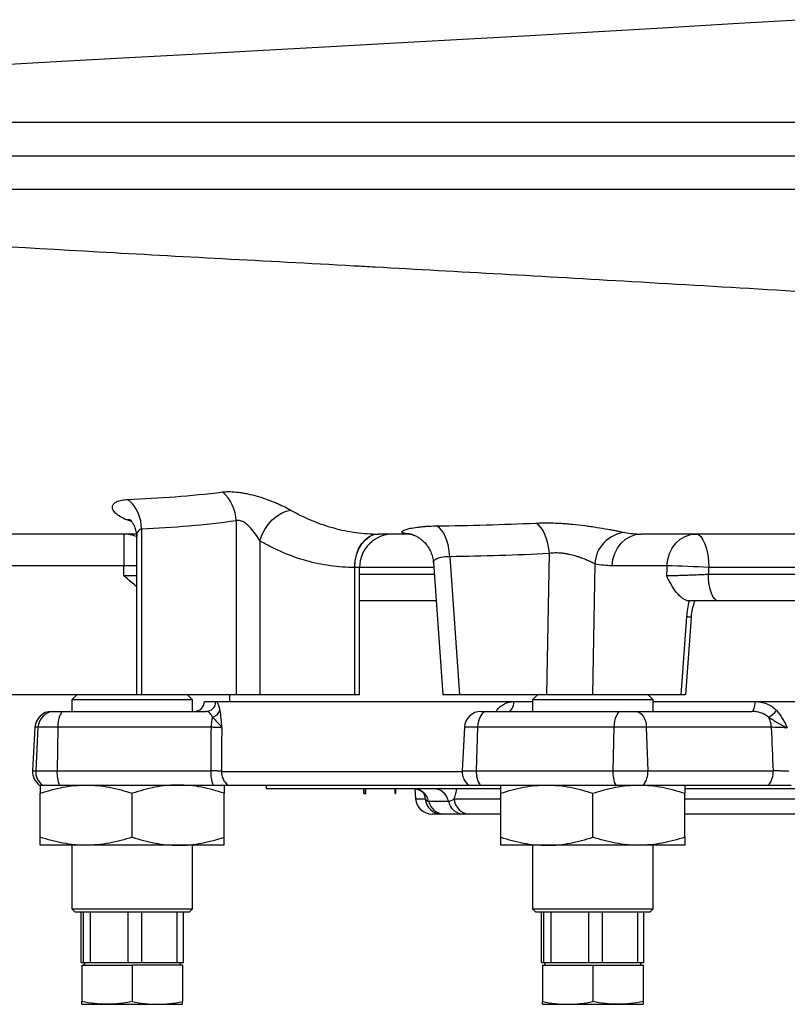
# Model space of a CAD drawing. Header units: millimetres. Extents: x 10 to 1900, y 11 to 2071.
# Tile 2 of 19: x 166 to 395, y 145 to 439. Entities that reach past the tile are written whole.
import ezdxf

# ---------------------------------------------------------------- set-up
doc = ezdxf.new("R2010")
doc.units = ezdxf.units.MM

msp = doc.modelspace()

# ---------------------------------------------------------------- linework, layer by layer
at = {"color": 1, "linetype": 'Continuous', "lineweight": 25}
for p, q in [((199.42, 289.12), (197.45, 289.87)), ((267.5, 275.38), (266.06, 275.38)), ((289.65, 275.38), (267.5, 275.38)), ((447.64, 275.38), (371.72, 275.38)), ((267.5, 273.38), (289.79, 273.38)), ((371.62, 273.38), (447.74, 273.38)), ((221.17, 235.33), (224.6, 235.33)), ((308.56, 232.38), (308.38, 232.64)), ((313.62, 235.33), (319.13, 235.33)), ((355.13, 235.33), (385.62, 235.33)), ((171.5, 227.64), (170.59, 227.64)), ((302.73, 227.64), (298.8, 227.64)), ((169.91, 214.64), (170.82, 214.64)), ((226.25, 214.47), (298.11, 214.47)), ((298.12, 214.64), (302.35, 214.64)), ((284.23, 206.27), (287.12, 206.27)), ((295.72, 206.27), (309.63, 206.27)), ((364.63, 206.27), (409.5, 206.27))]:
    msp.add_line(p, q, dxfattribs=at)
at = {"color": 7, "linetype": 'Continuous', "lineweight": 25}
for p, q in [((230.68, 289.31), (230.68, 237.38)), ((197.09, 285.38), (197.09, 275.9)), ((202.4, 286.82), (202.4, 237.38)), ((282.67, 285.38), (273.18, 285.38)), ((200.93, 284.43), (200.93, 237.38)), ((237.75, 283.32), (237.75, 237.38)), ((323.37, 237.38), (324.18, 279.55)), ((289.54, 276.87), (292.37, 237.38)), ((294.41, 278.59), (297.36, 237.38)), ((197.09, 275.9), (125.27, 275.9)), ((266.03, 275.38), (266.03, 237.38)), ((267.5, 237.38), (267.5, 275.38)), ((337.76, 276.43), (337.01, 237.38)), ((359.26, 275.9), (342.9, 275.9)), ((290.36, 265.38), (267.5, 265.38)), ((448.12, 265.38), (374.68, 265.38)), ((363.52, 237.38), (365.22, 260.64)), ((364.87, 237.37), (366.55, 260.43)), ((200.93, 237.38), (119.62, 237.38)), ((183.13, 237.38), (181.63, 235.88)), ((181.63, 235.88), (181.63, 232.38)), ((200.5, 235.88), (181.63, 235.88)), ((217.63, 235.88), (200.5, 235.88)), ((202.4, 237.38), (200.93, 237.38)), ((230.68, 237.38), (202.4, 237.38)), ((217.63, 235.88), (216.13, 237.38)), ((217.63, 232.38), (217.63, 235.88)), ((221.17, 235.38), (221.17, 235.33)), ((221.17, 235.38), (319.13, 235.38)), ((228.63, 237.38), (228.63, 235.38)), ((237.75, 237.38), (230.68, 237.38)), ((266.03, 237.38), (237.75, 237.38)), ((267.5, 237.38), (266.03, 237.38)), ((297.36, 237.38), (292.37, 237.38)), ((323.37, 237.38), (297.36, 237.38)), ((320.63, 237.38), (319.13, 235.88)), ((319.13, 235.88), (319.13, 232.38)), ((353.13, 235.88), (319.13, 235.88)), ((337.01, 237.38), (323.37, 237.38)), ((363.52, 237.38), (337.01, 237.38)), ((355.13, 235.88), (353.13, 235.88)), ((355.13, 235.88), (353.63, 237.38)), ((355.13, 232.38), (355.13, 235.88)), ((355.13, 235.38), (594.13, 235.38)), ((175.58, 232.38), (176.47, 232.38)), ((176.47, 232.38), (179.13, 232.38)), ((179.13, 232.38), (221.64, 232.38)), ((303.79, 232.38), (305.55, 232.38)), ((305.55, 232.38), (345.55, 232.38)), ((345.55, 232.38), (349.9, 232.38)), ((349.9, 232.38), (384.56, 232.38)), ((170.59, 227.64), (169.91, 214.64)), ((171.5, 227.64), (170.82, 214.64)), ((177.42, 227.64), (171.5, 227.64)), ((177.42, 227.64), (177.19, 214.64)), ((223.16, 227.64), (177.42, 227.64)), ((298.8, 227.64), (298.12, 214.64)), ((302.73, 227.64), (302.35, 214.64)), ((343.4, 227.64), (302.73, 227.64)), ((343.4, 227.64), (343.1, 214.64)), ((353.11, 227.64), (343.4, 227.64)), ((353.11, 227.64), (353.55, 214.64)), ((390.4, 227.64), (353.11, 227.64)), ((170.82, 214.64), (177.19, 214.64)), ((177.19, 214.64), (223.07, 214.64)), ((302.35, 214.64), (343.1, 214.64)), ((343.1, 214.64), (353.55, 214.64)), ((353.55, 214.64), (390.96, 214.64)), ((171.9, 210.38), (172.8, 210.38)), ((172.8, 210.38), (177.87, 210.38)), ((177.87, 210.38), (223.75, 210.38)), ((228.21, 210.38), (300.11, 210.38)), ((239.63, 210.38), (239.63, 209.38)), ((239.63, 209.38), (309.55, 209.38)), ((268.82, 207.88), (268.82, 209.38)), ((268.91, 207.88), (268.91, 209.38)), ((269.37, 207.88), (269.37, 209.38)), ((278.09, 207.88), (278.09, 209.38)), ((278.09, 207.88), (278.09, 209.38)), ((278.2, 209.38), (278.2, 207.88)), ((283.97, 209.3), (284.23, 206.27)), ((300.11, 210.38), (303.47, 210.38)), ((303.47, 210.38), (343.96, 210.38)), ((343.96, 210.38), (352.27, 210.38)), ((352.27, 210.38), (389.68, 210.38)), ((364.55, 209.38), (584.68, 209.38)), ((172.13, 194.84), (172.13, 207.92)), ((199.63, 194.84), (199.63, 207.92)), ((227.13, 194.84), (227.13, 207.92)), ((268.82, 207.88), (268.91, 207.88)), ((268.91, 207.88), (269.37, 207.88)), ((278.09, 207.88), (278.2, 207.88)), ((278.09, 207.88), (278.09, 207.88)), ((309.63, 194.84), (309.63, 207.92)), ((337.13, 194.84), (337.13, 207.92)), ((364.63, 194.84), (364.63, 207.92)), ((288.1, 205.54), (294.02, 205.54)), ((292.03, 201.71), (289.21, 201.71)), ((298.63, 201.71), (292.86, 201.71)), ((309.63, 201.71), (300.4, 201.71)), ((411.21, 201.71), (364.63, 201.71)), ((185.88, 192.38), (172.13, 192.38)), ((181.63, 192.38), (181.63, 173.38)), ((213.38, 192.38), (185.88, 192.38)), ((227.13, 192.38), (213.38, 192.38)), ((217.63, 173.38), (217.63, 192.38)), ((323.38, 192.38), (309.63, 192.38)), ((319.13, 192.38), (319.13, 173.38)), ((350.88, 192.38), (323.38, 192.38)), ((364.63, 192.38), (350.88, 192.38)), ((355.13, 173.38), (355.13, 192.38)), ((181.63, 173.38), (182.63, 172.38)), ((181.63, 173.38), (200.5, 173.38)), ((200.45, 172.38), (182.63, 172.38)), ((184.35, 157.38), (184.35, 172.38)), ((184.95, 172.38), (184.95, 157.38)), ((187.21, 157.38), (187.21, 172.38)), ((198.32, 172.38), (198.32, 157.38)), ((216.63, 172.38), (200.45, 172.38)), ((200.5, 173.38), (217.63, 173.38)), ((202.49, 157.38), (202.49, 172.38)), ((213, 172.38), (213, 157.38)), ((214.91, 157.38), (214.91, 172.38)), ((216.63, 172.38), (217.63, 173.38)), ((319.13, 173.38), (320.13, 172.38)), ((319.13, 173.38), (353.13, 173.38)), ((352.25, 172.38), (320.13, 172.38)), ((321.85, 157.38), (321.85, 172.38)), ((322.45, 172.38), (322.45, 157.38)), ((324.71, 157.38), (324.71, 172.38)), ((335.82, 172.38), (335.82, 157.38)), ((339.99, 157.38), (339.99, 172.38)), ((350.5, 172.38), (350.5, 157.38)), ((354.13, 172.38), (352.25, 172.38)), ((352.41, 157.38), (352.41, 172.38)), ((353.13, 173.38), (355.13, 173.38)), ((354.13, 172.38), (355.13, 173.38)), ((184.35, 157.38), (184.95, 157.38)), ((184.63, 156.58), (184.63, 145.72)), ((184.63, 156.58), (199.63, 156.58)), ((184.95, 157.38), (187.21, 157.38)), ((185.54, 157.38), (185.07, 156.58)), ((187.21, 157.38), (198.32, 157.38)), ((198.32, 157.38), (202.49, 157.38)), ((199.63, 156.58), (199.63, 145.72)), ((214.63, 156.58), (199.63, 156.58)), ((202.49, 157.38), (213, 157.38)), ((213, 157.38), (214.91, 157.38)), ((214.19, 156.58), (213.73, 157.38)), ((214.63, 156.58), (214.63, 145.72)), ((321.85, 157.38), (322.45, 157.38)), ((322.13, 156.58), (322.13, 145.72)), ((322.13, 156.58), (337.13, 156.58)), ((322.45, 157.38), (324.71, 157.38)), ((323.04, 157.38), (322.57, 156.58)), ((324.71, 157.38), (335.82, 157.38)), ((335.82, 157.38), (339.99, 157.38)), ((337.13, 156.58), (337.13, 145.72)), ((337.13, 156.58), (352.13, 156.58)), ((339.99, 157.38), (350.5, 157.38)), ((350.5, 157.38), (352.41, 157.38)), ((351.69, 156.58), (351.23, 157.38)), ((352.13, 156.58), (352.13, 145.72)), ((184.63, 144.88), (192.13, 144.88)), ((192.13, 144.88), (207.13, 144.88)), ((207.13, 144.88), (214.63, 144.88)), ((322.13, 144.88), (329.63, 144.88)), ((329.63, 144.88), (344.63, 144.88)), ((344.63, 144.88), (352.13, 144.88))]:
    msp.add_line(p, q, dxfattribs=at)
at = {"color": 1, "linetype": 'Continuous', "lineweight": 25, "flags": 128}
for points in [[(400.14, 439.04), (378.95, 437.79), (357.94, 436.55), (337.16, 435.34), (316.64, 434.16), (296.42, 433.01), (276.52, 431.9), (257, 430.83), (236.99, 429.75), (217.5, 428.69), (198.61, 427.66), (180.39, 426.64), (162.9, 425.64)], [(197.45, 289.87), (198.79, 289.7), (199.47, 289.45)]]:
    msp.add_lwpolyline(points, dxfattribs=at)
at = {"color": 7, "linetype": 'Continuous', "lineweight": 25, "flags": 128}
for points in [[(237.75, 283.32), (238.37, 285.04), (239.22, 286.69), (240.26, 288.22), (241.45, 289.59), (242.77, 290.74), (244.15, 291.63), (245.56, 292.24), (246.94, 292.54)], [(324.18, 279.55), (324.02, 281.09), (323.74, 282.59), (323.35, 283.99), (322.86, 285.28), (322.28, 286.41), (321.63, 287.37), (320.92, 288.12), (320.16, 288.65)], [(266.03, 275.38), (266.17, 277.33), (266.58, 279.21), (267.23, 280.93), (268.11, 282.45), (269.18, 283.69), (270.41, 284.62), (271.73, 285.19), (273.11, 285.38)], [(266.06, 275.38), (266.2, 277.33), (266.6, 279.21), (267.26, 280.94), (268.15, 282.45), (269.23, 283.69), (270.46, 284.62), (271.79, 285.19), (273.18, 285.38)], [(294.41, 278.59), (294.29, 280.18), (294.04, 281.72), (293.67, 283.16), (293.19, 284.47), (292.61, 285.62), (291.95, 286.57), (291.23, 287.3), (290.46, 287.8)], [(342.9, 275.9), (343.14, 277.78), (343.68, 279.57), (344.51, 281.2), (345.59, 282.63), (346.88, 283.8), (348.34, 284.67), (349.91, 285.2), (351.55, 285.38)], [(359.26, 275.9), (359.5, 277.78), (360.04, 279.57), (360.87, 281.2), (361.95, 282.63), (363.24, 283.8), (364.7, 284.67), (366.27, 285.2), (367.91, 285.38)], [(367.91, 285.38), (368.65, 285.19), (369.37, 284.62), (370.02, 283.69), (370.6, 282.45), (371.08, 280.94), (371.43, 279.21), (371.65, 277.33), (371.72, 275.38)], [(374.68, 265.38), (374.08, 265.53), (373.51, 265.99), (372.98, 266.73), (372.52, 267.72), (372.14, 268.94), (371.86, 270.32), (371.68, 271.82), (371.62, 273.38)], [(311.71, 232.38), (312.08, 232.44), (312.43, 232.6), (312.76, 232.87), (313.05, 233.24), (313.28, 233.69), (313.46, 234.2), (313.58, 234.75), (313.62, 235.33)], [(384.56, 232.38), (384.77, 232.44), (384.96, 232.6), (385.14, 232.87), (385.3, 233.24), (385.43, 233.69), (385.53, 234.2), (385.59, 234.75), (385.62, 235.33)], [(179.13, 232.38), (178.8, 232.29), (178.49, 232.02), (178.21, 231.59), (177.95, 231.01), (177.74, 230.29), (177.57, 229.47), (177.47, 228.58), (177.42, 227.64)], [(305.55, 232.38), (305.02, 232.29), (304.51, 232.02), (304.03, 231.59), (303.61, 231.01), (303.26, 230.29), (302.99, 229.47), (302.81, 228.58), (302.73, 227.64)], [(345.55, 232.38), (345.14, 232.29), (344.75, 232.02), (344.39, 231.59), (344.07, 231.01), (343.8, 230.29), (343.59, 229.47), (343.46, 228.58), (343.4, 227.64)], [(349.9, 232.38), (350.51, 232.29), (351.09, 232.02), (351.64, 231.59), (352.12, 231.01), (352.52, 230.29), (352.82, 229.47), (353.02, 228.58), (353.11, 227.64)], [(226.34, 227.47), (226.31, 222.39), (226.25, 214.47)]]:
    msp.add_lwpolyline(points, dxfattribs=at)
at = {"color": 7, "linetype": 'Continuous', "lineweight": 25}
for centre, radius, start, end in [((218.71, 288.88), 11.98, 2.0719, 49.1729), ((191.15, 287.07), 11.25, 358.7077, 50.1495), ((277.5, 275.38), 10, 90, 180), ((347.68, 275.97), 9.93, 95.5171, 177.3059), ((350.58, -79.19), 355.2, 86.5889, 88.6007), ((218.17, 235.38), 3, 270, 359), ((221.62, 235.36), 2.98, 270.3841, 359.397), ((223.03, 233.52), 2.88, 281.2361, 342.151), ((385.12, 238.76), 9.22, 299.0318, 318.4011), ((175.58, 227.38), 5, 90, 177), ((176.48, 227.39), 4.99, 90.0798, 177.0913), ((234.71, 227.58), 11.56, 164.3357, 179.6933), ((303.79, 227.38), 5, 90, 177), ((383.71, 227.51), 6.69, 1.1034, 28.436), ((174.9, 214.38), 5, 177, 233.1301), ((175.82, 214.38), 5.01, 176.985, 233.0137), ((187.73, 214.14), 10.55, 177.2877, 200.8884), ((233.61, 214.14), 10.55, 177.2877, 200.8884), ((231.29, 214.37), 5.04, 178.8549, 232.3007), ((303.11, 214.38), 5, 177, 233.1301), ((309.29, 214.2), 6.95, 176.3328, 213.29), ((351.71, 214.16), 8.62, 176.8026, 206.0233), ((347.22, 214.22), 6.35, 322.7448, 3.791), ((384.62, 214.22), 6.35, 322.7448, 3.791), ((283.3, 204.46), 4.92, 12.7331, 89.5858), ((289.32, 204.58), 4.8, 11.6008, 88.9067), ((289.21, 206.71), 5, 185, 270), ((292.06, 206.66), 4.95, 184.5171, 269.6091), ((300.54, 206.53), 4.83, 183.0749, 268.3663), ((292.9, 206.63), 4.92, 192.7331, 269.5858), ((298.72, 206.51), 4.8, 191.6008, 268.9067)]:
    msp.add_arc(centre, radius, start, end, dxfattribs=at)
at = {"color": 1, "linetype": 'Continuous', "lineweight": 25}
for centre, radius, start, end in [((197.09, 275.54), 9.84, 66.9631, 89.9894), ((195.96, 100.63), 175.28, 88.3733, 89.6298), ((365.13, 255.74), 4.91, 73.2278, 88.9381)]:
    msp.add_arc(centre, radius, start, end, dxfattribs=at)
at = {"color": 7, "linetype": 'Continuous', "lineweight": 25}
for centre, major_axis, ratio, start_param, end_param in [((474.63, -430.2), (0, 5342.72), 0.052408, 1.438247, 1.438803), ((465.98, -430.2), (242.65, 5342.71), 0.02615, 1.439435, 1.43999), ((474.63, -430.72), (233.98, 5342.72), 0.02522, 1.439351, 1.439729), ((449.01, 1298.81), (82.23, 4577.43), 0.04642, 1.807832, 1.810754), ((522.78, 1298.81), (-154.42, 4577.43), 0.037812, 1.805722, 1.808644)]:
    msp.add_ellipse(centre, major_axis=major_axis, ratio=ratio, start_param=start_param, end_param=end_param, dxfattribs=at)
for points, knots in [([(12.71, 408.38), (14.83, 408.38), (18.32, 408.38), (25.61, 408.38), (28.38, 408.38), (34.62, 408.38), (38.09, 408.38), (49.54, 408.38), (58.55, 408.38), (79.13, 408.38), (90.69, 408.38), (116.21, 408.38), (130.19, 408.38), (160.29, 408.38), (176.41, 408.38), (210.39, 408.38), (228.25, 408.38), (265.22, 408.38), (284.31, 408.38), (323.39, 408.38), (343.38, 408.38), (384, 408.38), (404.63, 408.38), (430.59, 408.38), (435.8, 408.38), (446.2, 408.38), (451.38, 408.38), (466.88, 408.38), (477.14, 408.38), (507.62, 408.38), (527.56, 408.38), (585.56, 408.38), (621.84, 408.38), (670.59, 408.38), (685.88, 408.38), (713.95, 408.38), (726.73, 408.38), (737.99, 408.38), (737.99, 408.38), (737.99, 408.38), (737.99, 408.38)], [0.0000014, 0.0000014, 0.0000014, 0.0000014, 0.0625, 0.0625, 0.09375, 0.09375, 0.125, 0.125, 0.1875, 0.1875, 0.25, 0.25, 0.3125, 0.3125, 0.375, 0.375, 0.4375, 0.4375, 0.5, 0.5, 0.5625, 0.5625, 0.625, 0.625, 0.640625, 0.640625, 0.65625, 0.65625, 0.6875, 0.6875, 0.75, 0.75, 0.875, 0.875, 0.9375, 0.9375, 1, 1, 1, 1.0000004, 1.0000004, 1.0000004, 1.0000004]), ([(12.19, 398.38), (14.31, 398.38), (17.8, 398.38), (25.1, 398.38), (27.88, 398.38), (34.12, 398.38), (37.59, 398.38), (49.06, 398.38), (58.09, 398.38), (78.69, 398.38), (90.26, 398.38), (115.82, 398.38), (129.81, 398.38), (159.95, 398.38), (176.09, 398.38), (210.11, 398.38), (228, 398.38), (265.01, 398.38), (284.12, 398.38), (323.25, 398.38), (343.27, 398.38), (383.94, 398.38), (404.59, 398.38), (430.59, 398.38), (435.8, 398.38), (446.21, 398.38), (451.41, 398.38), (466.93, 398.38), (477.2, 398.38), (507.73, 398.38), (527.69, 398.38), (585.77, 398.38), (622.11, 398.38), (670.93, 398.38), (686.24, 398.38), (714.36, 398.38), (727.15, 398.38), (738.43, 398.38)], [0, 0, 0, 0, 0.0625, 0.0625, 0.09375, 0.09375, 0.125, 0.125, 0.1875, 0.1875, 0.25, 0.25, 0.3125, 0.3125, 0.375, 0.375, 0.4375, 0.4375, 0.5, 0.5, 0.5625, 0.5625, 0.625, 0.625, 0.640625, 0.640625, 0.65625, 0.65625, 0.6875, 0.6875, 0.75, 0.75, 0.875, 0.875, 0.9375, 0.9375, 1, 1, 1, 1]), ([(12.71, 388.38), (14.83, 388.38), (18.32, 388.38), (25.61, 388.38), (28.38, 388.38), (34.62, 388.38), (38.09, 388.38), (49.54, 388.38), (58.55, 388.38), (79.13, 388.38), (90.69, 388.38), (116.21, 388.38), (130.19, 388.38), (160.29, 388.38), (176.41, 388.38), (210.39, 388.38), (228.25, 388.38), (265.22, 388.38), (284.31, 388.38), (323.39, 388.38), (343.38, 388.38), (384, 388.38), (404.63, 388.38), (430.59, 388.38), (435.8, 388.38), (446.2, 388.38), (451.38, 388.38), (466.88, 388.38), (477.14, 388.38), (507.62, 388.38), (527.56, 388.38), (585.56, 388.38), (621.84, 388.38), (670.59, 388.38), (685.88, 388.38), (713.95, 388.38), (726.73, 388.38), (737.99, 388.38)], [0, 0, 0, 0, 0.0624986, 0.0624986, 0.0937486, 0.0937486, 0.1249986, 0.1249986, 0.1874986, 0.1874986, 0.2499986, 0.2499986, 0.3124986, 0.3124986, 0.3749986, 0.3749986, 0.4374986, 0.4374986, 0.4999986, 0.4999986, 0.5624986, 0.5624986, 0.6249986, 0.6249986, 0.6406236, 0.6406236, 0.6562486, 0.6562486, 0.6874986, 0.6874986, 0.7499986, 0.7499986, 0.8749986, 0.8749986, 0.9374986, 0.9374986, 0.9999986, 0.9999986, 0.9999986, 0.9999986]), ([(783, 313.43), (782.99, 316.61), (776.54, 320.69), (752.96, 327.01), (719.38, 332.99), (674.84, 338), (616.47, 343.41), (558.94, 347.8), (486.4, 352.48), (448.86, 354.79), (406.44, 357.35), (350.44, 360.68), (294.73, 363.86), (241.13, 366.8), (187.81, 369.63), (134.05, 372.8), (96.77, 375.54), (64.39, 378.44), (45.4, 380.87), (25.71, 384.25), (18.79, 386.07), (15.35, 387.9)], [0.03141, 0.03141, 0.03141, 0.03141, 0.1177428, 0.1428604, 0.2103782, 0.2935657, 0.3030135, 0.3956489, 0.4563006, 0.4882843, 0.4882843, 0.560176, 0.6263369, 0.6320677, 0.7039595, 0.7758512, 0.8075328, 0.8477429, 0.9196346, 0.9196346, 1, 1, 1, 1]), ([(198.36, 295.71), (203.04, 295.9), (207.73, 296.17), (217.13, 296.9), (221.83, 297.36), (226.54, 297.94)], [0, 0, 0, 0, 0.5, 0.5, 1, 1, 1, 1]), ([(226.54, 297.94), (226.89, 297.98), (227.26, 298.01), (228.03, 298.05), (228.43, 298.06), (229.65, 298.04), (230.5, 297.97), (231.84, 297.81), (232.29, 297.74), (233.21, 297.58), (233.68, 297.49), (235.07, 297.19), (236, 296.96), (237.41, 296.55), (237.88, 296.4), (238.81, 296.1), (239.27, 295.95), (240.63, 295.46), (241.51, 295.12), (242.79, 294.58), (243.22, 294.4), (244.03, 294.03), (244.42, 293.84), (245.57, 293.29), (246.28, 292.91), (246.94, 292.54)], [0, 0, 0, 0, 0.0625, 0.0625, 0.125, 0.125, 0.25, 0.25, 0.3125, 0.3125, 0.375, 0.375, 0.5, 0.5, 0.5625, 0.5625, 0.625, 0.625, 0.75, 0.75, 0.8125, 0.8125, 0.875, 0.875, 1, 1, 1, 1]), ([(197.45, 289.87), (196.79, 290.17), (196.22, 290.48), (195.49, 290.95), (195.26, 291.12), (194.86, 291.44), (194.68, 291.6), (194.22, 292.08), (193.99, 292.4), (193.8, 292.88), (193.75, 293.03), (193.71, 293.33), (193.71, 293.48), (193.76, 293.77), (193.81, 293.9), (193.94, 294.17), (194.04, 294.3), (194.38, 294.67), (194.69, 294.88), (195.28, 295.15), (195.5, 295.24), (195.97, 295.39), (196.23, 295.45), (197.05, 295.61), (197.67, 295.68), (198.36, 295.71)], [0, 0, 0, 0, 0.125, 0.125, 0.1875, 0.1875, 0.25, 0.25, 0.375, 0.375, 0.4375, 0.4375, 0.5, 0.5, 0.5625, 0.5625, 0.625, 0.625, 0.75, 0.75, 0.8125, 0.8125, 0.875, 0.875, 1, 1, 1, 1]), ([(246.94, 292.54), (247.98, 291.94), (249.03, 291.39), (251.16, 290.34), (252.23, 289.86), (255.44, 288.52), (257.61, 287.78), (261.97, 286.59), (264.17, 286.14), (268.61, 285.54), (270.85, 285.38), (273.11, 285.38)], [0, 0, 0, 0, 0.125, 0.125, 0.25, 0.25, 0.5, 0.5, 0.75, 0.75, 1, 1, 1, 1]), ([(198.76, 289.82), (198.75, 289.83), (198.74, 289.84), (198.97, 289.65), (199.36, 289.23), (199.85, 288.55), (200.38, 287.54), (200.77, 286.24), (200.96, 285.14), (200.92, 284.54), (200.91, 284.44)], [0, 0, 0, 0, 0.061621, 0.200747, 0.331476, 0.466882, 0.613205, 0.794473, 0.965708, 1, 1, 1, 1]), ([(230.68, 289.31), (225.98, 288.67), (221.27, 288.15), (211.84, 287.33), (207.12, 287.03), (202.4, 286.82)], [0, 0, 0, 0, 0.5, 0.5, 1, 1, 1, 1]), ([(237.75, 283.32), (237.36, 284), (236.93, 284.68), (236.2, 285.7), (235.94, 286.04), (235.41, 286.7), (235.12, 287.02), (234.53, 287.65), (234.21, 287.95), (233.55, 288.51), (233.2, 288.77), (232.65, 289.08), (232.46, 289.17), (232.08, 289.32), (231.89, 289.37), (231.52, 289.44), (231.33, 289.45), (230.99, 289.41), (230.83, 289.37), (230.68, 289.31)], [0, 0, 0, 0, 0.25, 0.25, 0.375, 0.375, 0.5, 0.5, 0.625, 0.625, 0.75, 0.75, 0.8125, 0.8125, 0.875, 0.875, 0.9375, 0.9375, 1, 1, 1, 1]), ([(320.16, 288.65), (321.27, 288.7), (322.43, 288.72), (324.22, 288.71), (324.83, 288.7), (326.05, 288.66), (326.67, 288.63), (327.91, 288.57), (328.53, 288.53), (329.78, 288.43), (330.42, 288.38), (332.31, 288.2), (333.54, 288.06), (335.37, 287.82), (335.98, 287.74), (337.17, 287.56), (337.76, 287.47), (339.49, 287.2), (340.57, 287.02), (342.12, 286.74), (342.62, 286.65), (343.58, 286.47), (344.03, 286.38), (345.31, 286.14), (346.07, 285.99), (346.73, 285.86)], [0, 0, 0, 0, 0.125, 0.125, 0.1875, 0.1875, 0.25, 0.25, 0.3125, 0.3125, 0.375, 0.375, 0.5, 0.5, 0.5625, 0.5625, 0.625, 0.625, 0.75, 0.75, 0.8125, 0.8125, 0.875, 0.875, 1, 1, 1, 1]), ([(200.85, 285.38), (198.14, 285.38), (191.37, 285.38), (181.39, 285.38), (170.84, 285.38), (161.17, 285.38), (152.57, 285.38), (145.04, 285.38), (138.56, 285.38), (133.11, 285.38), (128.56, 285.38), (126.37, 285.38), (125.27, 285.38)], [0, 0, 0, 0, 0.070799, 0.177185, 0.283555, 0.389968, 0.496482, 0.59705, 0.697827, 0.798896, 0.899675, 1, 1, 1, 1]), ([(273.11, 285.38), (273.14, 285.38), (273.16, 285.38), (273.18, 285.38), (273.18, 285.38), (273.18, 285.38), (273.18, 285.38)], [0, 0, 0, 0, 0.000100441, 0.000100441, 0.000100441, 0.000100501, 0.000100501, 0.000100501, 0.000100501]), ([(282.41, 285.4), (281.79, 285.43), (281.29, 285.49), (280.74, 285.6), (280.59, 285.65), (280.36, 285.75), (280.27, 285.8), (280.17, 285.92), (280.15, 285.98), (280.18, 286.08), (280.19, 286.11), (280.24, 286.18), (280.27, 286.21), (280.47, 286.39), (280.74, 286.53), (281.33, 286.74), (281.56, 286.81), (282.07, 286.95), (282.35, 287.02), (283.26, 287.21), (283.97, 287.33), (285.17, 287.48), (285.59, 287.53), (286.47, 287.61), (286.93, 287.65), (288.35, 287.74), (289.37, 287.78), (290.46, 287.8)], [0, 0, 0, 0, 0.125, 0.125, 0.1875, 0.1875, 0.25, 0.25, 0.3125, 0.3125, 0.34375, 0.34375, 0.375, 0.375, 0.5, 0.5, 0.5625, 0.5625, 0.625, 0.625, 0.75, 0.75, 0.8125, 0.8125, 0.875, 0.875, 1, 1, 1, 1]), ([(282.41, 285.42), (282.41, 285.42), (282.37, 285.42), (282.53, 285.4), (282.95, 285.31), (283.62, 285.09), (284.48, 284.71), (285.49, 284.11), (286.56, 283.25), (287.57, 282.14), (288.44, 280.81), (289.09, 279.3), (289.46, 277.97), (289.49, 277.14), (289.5, 276.87)], [0, 0, 0, 0, 0.018479, 0.096002, 0.170053, 0.247391, 0.327866, 0.41665, 0.514409, 0.618314, 0.725728, 0.835109, 0.945502, 1, 1, 1, 1]), ([(346.73, 285.86), (347.52, 285.7), (348.32, 285.58), (349.93, 285.42), (350.74, 285.38), (351.55, 285.38)], [0, 0, 0, 0, 0.5, 0.5, 1, 1, 1, 1]), ([(443.11, 285.38), (439.58, 285.38), (429.11, 285.38), (411.81, 285.38), (391.36, 285.38), (371.22, 285.38), (358.1, 285.38), (351.55, 285.38)], [0, 0, 0, 0, 0.113823, 0.337262, 0.559207, 0.779997, 1, 1, 1, 1]), ([(266.03, 275.38), (263.6, 275.38), (261.18, 275.56), (256.38, 276.23), (254, 276.72), (249.29, 278.05), (246.95, 278.87), (243.47, 280.35), (242.31, 280.89), (240.02, 282.05), (238.88, 282.67), (237.75, 283.32)], [0, 0, 0, 0, 0.25, 0.25, 0.5, 0.5, 0.75, 0.75, 0.875, 0.875, 1, 1, 1, 1]), ([(324.18, 279.55), (319.22, 279.3), (314.26, 279.1), (304.34, 278.79), (299.38, 278.67), (294.41, 278.59)], [0, 0, 0, 0, 0.5, 0.5, 1, 1, 1, 1]), ([(337.76, 276.43), (337.44, 276.6), (337.07, 276.79), (336.45, 277.08), (336.23, 277.19), (335.77, 277.39), (335.53, 277.5), (334.79, 277.82), (334.26, 278.03), (333.41, 278.34), (333.12, 278.44), (332.52, 278.64), (332.22, 278.74), (331.29, 279.02), (330.65, 279.18), (329.66, 279.38), (329.32, 279.45), (328.65, 279.55), (328.32, 279.59), (327.33, 279.7), (326.67, 279.73), (325.37, 279.7), (324.76, 279.65), (324.18, 279.55)], [0, 0, 0, 0, 0.125, 0.125, 0.1875, 0.1875, 0.25, 0.25, 0.375, 0.375, 0.4375, 0.4375, 0.5, 0.5, 0.625, 0.625, 0.6875, 0.6875, 0.75, 0.75, 0.875, 0.875, 1, 1, 1, 1]), ([(200.93, 269.74), (200.39, 270.15), (199.06, 271.17), (197.82, 272.29), (197.07, 272.96), (197.07, 272.96)], [0, 0, 0, 0, 0.404154, 0.996027, 1, 1, 1, 1]), ([(359.11, 272.96), (359.42, 272.96), (359.77, 272.97), (360.55, 272.99), (360.97, 273), (361.67, 273.01), (361.92, 273.02), (362.42, 273.03), (362.67, 273.04), (363.46, 273.07), (364.01, 273.08), (364.86, 273.11), (365.15, 273.12), (365.74, 273.14), (366.03, 273.15), (366.92, 273.18), (367.52, 273.21), (368.42, 273.24), (368.73, 273.26), (369.32, 273.28), (369.62, 273.29), (370.49, 273.33), (371.06, 273.35), (371.62, 273.38)], [0, 0, 0, 0, 0.125, 0.125, 0.25, 0.25, 0.3125, 0.3125, 0.375, 0.375, 0.5, 0.5, 0.5625, 0.5625, 0.625, 0.625, 0.75, 0.75, 0.8125, 0.8125, 0.875, 0.875, 1, 1, 1, 1]), ([(365.96, 265.38), (365.61, 265.4), (365.27, 265.48), (364.6, 265.73), (364.28, 265.91), (363.31, 266.57), (362.72, 267.17), (361.6, 268.58), (361.08, 269.39), (360.32, 270.69), (360.08, 271.13), (359.71, 271.81), (359.59, 272.04), (359.35, 272.5), (359.23, 272.73), (359.11, 272.96)], [0, 0, 0, 0, 0.125, 0.125, 0.25, 0.25, 0.5, 0.5, 0.75, 0.75, 0.875, 0.875, 0.9375, 0.9375, 1, 1, 1, 1]), ([(365.22, 260.64), (365.28, 261.46), (365.37, 262.26), (365.62, 263.85), (365.77, 264.62), (365.96, 265.38)], [0, 0, 0, 0, 0.5, 0.5, 1, 1, 1, 1]), ([(374.68, 265.38), (373.32, 265.38), (371.92, 265.38), (370.13, 265.38), (369.76, 265.38), (369.04, 265.38), (368.67, 265.38), (367.57, 265.38), (366.84, 265.38), (366.11, 265.38)], [0, 0, 0, 0, 0.5, 0.5, 0.625, 0.625, 0.75, 0.75, 1, 1, 1, 1]), ([(366.56, 260.43), (366.57, 260.61), (366.6, 261.3), (366.78, 262.45), (367.07, 263.78), (367.37, 264.75), (367.55, 265.19), (367.61, 265.33)], [0, 0, 0, 0, 0.095557, 0.361249, 0.62487, 0.876535, 1, 1, 1, 1]), ([(364.75, 237.38), (364.74, 237.38), (364.73, 237.38), (363.94, 237.38), (363.52, 237.38)], [0, 0, 0, 0, 0.47154, 1, 1, 1, 1]), ([(224.6, 235.33), (224.65, 235.33), (224.71, 235.31), (224.81, 235.26), (224.86, 235.21), (225.02, 235.04), (225.12, 234.87), (225.27, 234.53), (225.32, 234.4), (225.42, 234.12), (225.46, 233.97), (225.6, 233.47), (225.69, 233.08), (225.76, 232.64)], [0, 0, 0, 0, 0.125, 0.125, 0.25, 0.25, 0.5, 0.5, 0.625, 0.625, 0.75, 0.75, 1, 1, 1, 1]), ([(225.76, 232.64), (225.89, 231.91), (226, 231.08), (226.14, 229.77), (226.18, 229.31), (226.24, 228.63), (226.26, 228.39), (226.3, 227.93), (226.32, 227.7), (226.34, 227.47)], [0, 0, 0, 0, 0.5, 0.5, 0.75, 0.75, 0.875, 0.875, 1, 1, 1, 1]), ([(308.38, 232.64), (308.73, 233.08), (309.1, 233.47), (309.71, 233.97), (309.92, 234.12), (310.34, 234.41), (310.57, 234.53), (311.24, 234.87), (311.7, 235.04), (312.41, 235.21), (312.65, 235.26), (313.13, 235.31), (313.37, 235.33), (313.62, 235.33)], [0, 0, 0, 0, 0.25, 0.25, 0.375, 0.375, 0.5, 0.5, 0.75, 0.75, 0.875, 0.875, 1, 1, 1, 1]), ([(385.62, 235.33), (385.91, 235.33), (386.21, 235.31), (386.79, 235.26), (387.09, 235.21), (387.95, 235.04), (388.51, 234.87), (389.34, 234.53), (389.61, 234.4), (390.13, 234.12), (390.39, 233.97), (391.13, 233.47), (391.59, 233.08), (392.01, 232.64)], [0, 0, 0, 0, 0.125, 0.125, 0.25, 0.25, 0.5, 0.5, 0.625, 0.625, 0.75, 0.75, 1, 1, 1, 1]), ([(392.01, 232.64), (392.71, 231.91), (393.29, 231.08), (394.06, 229.77), (394.3, 229.31), (394.64, 228.63), (394.75, 228.39), (394.97, 227.93), (395.08, 227.7), (395.19, 227.47)], [0, 0, 0, 0, 0.5, 0.5, 0.75, 0.75, 0.875, 0.875, 1, 1, 1, 1]), ([(223.59, 230.7), (223.45, 230.99), (223.3, 231.24), (222.99, 231.66), (222.83, 231.83), (222.5, 232.11), (222.33, 232.21), (221.99, 232.35), (221.82, 232.38), (221.64, 232.38)], [0, 0, 0, 0, 0.25, 0.25, 0.5, 0.5, 0.75, 0.75, 1, 1, 1, 1]), ([(223.59, 230.7), (223.85, 230.41), (224.13, 230.11), (224.69, 229.53), (224.97, 229.25), (225.49, 228.71), (225.72, 228.46), (226.01, 228.08), (226.09, 227.96), (226.23, 227.71), (226.3, 227.59), (226.34, 227.47)], [0, 0, 0, 0, 0.25, 0.25, 0.5, 0.5, 0.75, 0.75, 0.875, 0.875, 1, 1, 1, 1]), ([(389.59, 230.7), (389.24, 230.99), (388.87, 231.24), (388.07, 231.66), (387.65, 231.83), (386.79, 232.11), (386.36, 232.21), (385.47, 232.35), (385.02, 232.38), (384.56, 232.38)], [0, 0, 0, 0, 0.25, 0.25, 0.5, 0.5, 0.75, 0.75, 1, 1, 1, 1]), ([(389.59, 230.7), (390.05, 230.41), (390.5, 230.11), (391.41, 229.53), (391.87, 229.25), (392.81, 228.71), (393.3, 228.46), (394.01, 228.08), (394.25, 227.96), (394.72, 227.71), (394.96, 227.59), (395.19, 227.47)], [0, 0, 0, 0, 0.25, 0.25, 0.5, 0.5, 0.75, 0.75, 0.875, 0.875, 1, 1, 1, 1]), ([(226.34, 227.47), (226.26, 227.49), (226.12, 227.51), (225.84, 227.54), (225.73, 227.55), (225.5, 227.56), (225.24, 227.58), (224.94, 227.59), (224.63, 227.61), (224.46, 227.61), (223.94, 227.63), (223.56, 227.64), (223.16, 227.64)], [0, 0, 0, 0, 0.25, 0.25, 0.375, 0.375, 0.5, 0.625, 0.625, 0.75, 0.75, 1, 1, 1, 1]), ([(395.19, 227.47), (394.78, 227.49), (394.37, 227.51), (393.73, 227.54), (393.52, 227.55), (393.09, 227.56), (392.67, 227.58), (392.26, 227.59), (391.86, 227.61), (391.66, 227.61), (391.08, 227.63), (390.73, 227.64), (390.4, 227.64)], [0, 0, 0, 0, 0.25, 0.25, 0.375, 0.375, 0.5, 0.625, 0.625, 0.75, 0.75, 1, 1, 1, 1]), ([(226.25, 214.47), (226.17, 214.49), (226.03, 214.51), (225.65, 214.55), (225.42, 214.56), (225, 214.59), (224.85, 214.59), (224.54, 214.61), (224.37, 214.61), (224.02, 214.62), (223.84, 214.63), (223.47, 214.64), (223.27, 214.64), (223.07, 214.64)], [0, 0, 0, 0, 0.25, 0.25, 0.5, 0.5, 0.625, 0.625, 0.75, 0.75, 0.875, 0.875, 1, 1, 1, 1]), ([(395.73, 214.47), (395.33, 214.49), (394.91, 214.51), (394.28, 214.54), (394.07, 214.55), (393.65, 214.56), (393.43, 214.57), (392.81, 214.59), (392.41, 214.61), (391.64, 214.63), (391.28, 214.64), (390.96, 214.64)], [0, 0, 0, 0, 0.25, 0.25, 0.375, 0.375, 0.5, 0.5, 0.75, 0.75, 1, 1, 1, 1]), ([(172.13, 207.92), (174.38, 208.67), (176.65, 209.29), (181.23, 210.15), (183.54, 210.38), (185.88, 210.38)], [0, 0, 0, 0, 0.5, 0.5, 1, 1, 1, 1]), ([(172.13, 210.38), (172.13, 210.38), (172.13, 210.37), (172.13, 210.31), (172.13, 210.27), (172.13, 210.1), (172.13, 209.93), (172.13, 209.28), (172.13, 208.66), (172.13, 207.92)], [0, 0, 0, 0, 0.125, 0.125, 0.25, 0.25, 0.5, 0.5, 1, 1, 1, 1]), ([(185.88, 210.38), (186.46, 210.38), (187.05, 210.37), (188.22, 210.31), (188.8, 210.27), (190.54, 210.1), (191.69, 209.93), (195.13, 209.29), (197.39, 208.67), (199.63, 207.92)], [0, 0, 0, 0, 0.125, 0.125, 0.25, 0.25, 0.5, 0.5, 1, 1, 1, 1]), ([(213.38, 210.38), (212.8, 210.38), (212.21, 210.37), (211.04, 210.31), (210.46, 210.27), (208.72, 210.1), (207.57, 209.93), (204.14, 209.29), (201.87, 208.67), (199.63, 207.92)], [0, 0, 0, 0, 0.125, 0.125, 0.25, 0.25, 0.5, 0.5, 1, 1, 1, 1]), ([(227.13, 207.92), (224.88, 208.67), (222.62, 209.29), (218.04, 210.15), (215.72, 210.38), (213.38, 210.38)], [0, 0, 0, 0, 0.5, 0.5, 1, 1, 1, 1]), ([(223.75, 210.38), (224.31, 210.38), (224.84, 210.38), (225.57, 210.38), (225.8, 210.38), (226.25, 210.38), (226.45, 210.38), (226.84, 210.38), (227.02, 210.38), (227.35, 210.38), (227.5, 210.38), (227.89, 210.38), (228.09, 210.38), (228.21, 210.38)], [0, 0, 0, 0, 0.25, 0.25, 0.375, 0.375, 0.5, 0.5, 0.625, 0.625, 0.75, 0.75, 1, 1, 1, 1]), ([(227.13, 210.38), (227.13, 210.38), (227.13, 210.37), (227.13, 210.31), (227.13, 210.27), (227.13, 210.1), (227.13, 209.93), (227.13, 209.28), (227.13, 208.66), (227.13, 207.92)], [0, 0, 0, 0, 0.125, 0.125, 0.25, 0.25, 0.5, 0.5, 1, 1, 1, 1]), ([(283.34, 209.37), (283.71, 209.35), (284.44, 209.3), (285.39, 208.93), (286.11, 208.46), (286.6, 207.98), (286.86, 207.63), (286.96, 207.46), (286.94, 207.49), (286.94, 207.49)], [0, 0, 0, 0, 0.1940416, 0.3746435, 0.5386353, 0.6871898, 0.8245266, 0.9611862, 1, 1, 1, 1]), ([(309.63, 207.92), (310.75, 208.3), (311.88, 208.64), (314.16, 209.25), (315.31, 209.51), (318.75, 210.15), (321.06, 210.38), (323.38, 210.38)], [0, 0, 0, 0, 0.25, 0.25, 0.5, 0.5, 1, 1, 1, 1]), ([(309.63, 207.92), (309.63, 208.67), (309.63, 209.29), (309.63, 210.15), (309.63, 210.38), (309.63, 210.38)], [0, 0, 0, 0, 0.5, 0.5, 1, 1, 1, 1]), ([(323.38, 210.38), (323.96, 210.38), (324.55, 210.37), (325.71, 210.31), (326.3, 210.27), (328.06, 210.1), (329.21, 209.93), (332.66, 209.28), (334.91, 208.66), (337.13, 207.92)], [0, 0, 0, 0, 0.125, 0.125, 0.25, 0.25, 0.5, 0.5, 1, 1, 1, 1]), ([(337.13, 207.92), (339.38, 208.67), (341.65, 209.29), (346.23, 210.15), (348.54, 210.38), (350.88, 210.38)], [0, 0, 0, 0, 0.5, 0.5, 1, 1, 1, 1]), ([(350.88, 210.38), (351.46, 210.38), (352.05, 210.37), (353.22, 210.31), (353.8, 210.27), (355.54, 210.1), (356.69, 209.93), (360.13, 209.29), (362.39, 208.67), (364.63, 207.92)], [0, 0, 0, 0, 0.125, 0.125, 0.25, 0.25, 0.5, 0.5, 1, 1, 1, 1]), ([(364.63, 210.38), (364.63, 210.38), (364.63, 210.37), (364.63, 210.31), (364.63, 210.27), (364.63, 210.1), (364.63, 209.93), (364.63, 209.29), (364.63, 208.67), (364.63, 207.92)], [0, 0, 0, 0, 0.125, 0.125, 0.25, 0.25, 0.5, 0.5, 1, 1, 1, 1]), ([(389.68, 210.38), (390.13, 210.38), (390.63, 210.38), (391.43, 210.38), (391.7, 210.38), (392.27, 210.38), (392.56, 210.38), (393.14, 210.38), (393.43, 210.38), (394.02, 210.38), (394.32, 210.38), (395.21, 210.38), (395.79, 210.38), (396.36, 210.38)], [0, 0, 0, 0, 0.25, 0.25, 0.375, 0.375, 0.5, 0.5, 0.625, 0.625, 0.75, 0.75, 1, 1, 1, 1]), ([(287.12, 206.27), (287.29, 206.05), (287.44, 205.87), (287.76, 205.61), (287.92, 205.54), (288.1, 205.54)], [0, 0, 0, 0, 0.5, 0.5, 1, 1, 1, 1]), ([(294.02, 205.54), (294.3, 205.54), (294.58, 205.61), (295.16, 205.87), (295.45, 206.05), (295.72, 206.27)], [0, 0, 0, 0, 0.5, 0.5, 1, 1, 1, 1]), ([(292.86, 201.71), (292.7, 201.71), (292.56, 201.71), (292.3, 201.71), (292.17, 201.71), (292.03, 201.71)], [0, 0, 0, 0, 0.5, 0.5, 1, 1, 1, 1]), ([(300.4, 201.71), (300.11, 201.71), (299.8, 201.71), (299.19, 201.71), (298.9, 201.71), (298.63, 201.71)], [0, 0, 0, 0, 0.5, 0.5, 1, 1, 1, 1]), ([(185.88, 192.38), (185.3, 192.38), (184.71, 192.39), (183.54, 192.45), (182.96, 192.49), (181.22, 192.66), (180.07, 192.83), (176.64, 193.47), (174.37, 194.09), (172.13, 194.84)], [0, 0, 0, 0, 0.125, 0.125, 0.25, 0.25, 0.5, 0.5, 1, 1, 1, 1]), ([(172.13, 192.38), (172.13, 192.38), (172.13, 192.39), (172.13, 192.45), (172.13, 192.49), (172.13, 192.66), (172.13, 192.83), (172.13, 193.48), (172.13, 194.09), (172.13, 194.84)], [0, 0, 0, 0, 0.125, 0.125, 0.25, 0.25, 0.5, 0.5, 1, 1, 1, 1]), ([(199.63, 194.84), (197.38, 194.09), (195.12, 193.47), (190.54, 192.61), (188.22, 192.38), (185.88, 192.38)], [0, 0, 0, 0, 0.5, 0.5, 1, 1, 1, 1]), ([(199.63, 194.84), (201.88, 194.09), (204.15, 193.47), (208.73, 192.61), (211.04, 192.38), (213.38, 192.38)], [0, 0, 0, 0, 0.5, 0.5, 1, 1, 1, 1]), ([(213.38, 192.38), (213.96, 192.38), (214.55, 192.39), (215.72, 192.45), (216.3, 192.49), (218.04, 192.66), (219.19, 192.83), (222.63, 193.47), (224.89, 194.09), (227.13, 194.84)], [0, 0, 0, 0, 0.125, 0.125, 0.25, 0.25, 0.5, 0.5, 1, 1, 1, 1]), ([(227.13, 192.38), (227.13, 192.38), (227.13, 192.39), (227.13, 192.45), (227.13, 192.49), (227.13, 192.66), (227.13, 192.83), (227.13, 193.48), (227.13, 194.09), (227.13, 194.84)], [0, 0, 0, 0, 0.125, 0.125, 0.25, 0.25, 0.5, 0.5, 1, 1, 1, 1]), ([(309.63, 194.84), (310.75, 194.46), (311.88, 194.12), (314.16, 193.51), (315.31, 193.25), (318.75, 192.61), (321.06, 192.38), (323.38, 192.38)], [0, 0, 0, 0, 0.25, 0.25, 0.5, 0.5, 1, 1, 1, 1]), ([(309.63, 192.38), (309.63, 192.38), (309.63, 192.39), (309.63, 192.45), (309.63, 192.49), (309.63, 192.66), (309.63, 192.83), (309.63, 193.47), (309.63, 194.09), (309.63, 194.84)], [0, 0, 0, 0, 0.125, 0.125, 0.25, 0.25, 0.5, 0.5, 1, 1, 1, 1]), ([(323.38, 192.38), (323.96, 192.38), (324.55, 192.39), (325.71, 192.45), (326.3, 192.49), (328.06, 192.66), (329.21, 192.83), (332.66, 193.48), (334.91, 194.09), (337.13, 194.84)], [0, 0, 0, 0, 0.125, 0.125, 0.25, 0.25, 0.5, 0.5, 1, 1, 1, 1]), ([(350.88, 192.38), (350.3, 192.38), (349.71, 192.39), (348.54, 192.45), (347.96, 192.49), (346.22, 192.66), (345.07, 192.83), (341.64, 193.47), (339.37, 194.09), (337.13, 194.84)], [0, 0, 0, 0, 0.125, 0.125, 0.25, 0.25, 0.5, 0.5, 1, 1, 1, 1]), ([(364.63, 194.84), (362.38, 194.09), (360.12, 193.47), (355.54, 192.61), (353.22, 192.38), (350.88, 192.38)], [0, 0, 0, 0, 0.5, 0.5, 1, 1, 1, 1]), ([(364.63, 194.84), (364.63, 194.09), (364.63, 193.47), (364.63, 192.61), (364.63, 192.38), (364.63, 192.38)], [0, 0, 0, 0, 0.5, 0.5, 1, 1, 1, 1]), ([(192.13, 144.88), (190.88, 144.88), (189.63, 144.96), (187.13, 145.25), (185.88, 145.46), (184.63, 145.72)], [0, 0, 0, 0, 0.5, 0.5, 1, 1, 1, 1]), ([(184.63, 144.88), (184.63, 144.88), (184.63, 144.96), (184.63, 145.25), (184.63, 145.46), (184.63, 145.72)], [0, 0, 0, 0, 0.5, 0.5, 1, 1, 1, 1]), ([(199.63, 145.72), (198.38, 145.46), (197.13, 145.25), (194.63, 144.96), (193.38, 144.88), (192.13, 144.88)], [0, 0, 0, 0, 0.5, 0.5, 1, 1, 1, 1]), ([(199.63, 145.72), (200.88, 145.46), (202.13, 145.25), (204.63, 144.96), (205.88, 144.88), (207.13, 144.88)], [0, 0, 0, 0, 0.5, 0.5, 1, 1, 1, 1]), ([(207.13, 144.88), (208.38, 144.88), (209.63, 144.96), (212.13, 145.25), (213.38, 145.46), (214.63, 145.72)], [0, 0, 0, 0, 0.5, 0.5, 1, 1, 1, 1]), ([(214.63, 144.88), (214.63, 144.88), (214.63, 144.96), (214.63, 145.25), (214.63, 145.46), (214.63, 145.72)], [0, 0, 0, 0, 0.5, 0.5, 1, 1, 1, 1]), ([(322.13, 145.72), (323.37, 145.46), (324.63, 145.25), (327.13, 144.96), (328.38, 144.88), (329.63, 144.88)], [0, 0, 0, 0, 0.5, 0.5, 1, 1, 1, 1]), ([(322.13, 144.88), (322.13, 144.88), (322.13, 144.96), (322.13, 145.25), (322.13, 145.46), (322.13, 145.72)], [0, 0, 0, 0, 0.5, 0.5, 1, 1, 1, 1]), ([(329.63, 144.88), (330.88, 144.88), (332.13, 144.96), (334.63, 145.25), (335.88, 145.46), (337.13, 145.72)], [0, 0, 0, 0, 0.5, 0.5, 1, 1, 1, 1]), ([(344.63, 144.88), (343.38, 144.88), (342.13, 144.96), (339.63, 145.25), (338.38, 145.46), (337.13, 145.72)], [0, 0, 0, 0, 0.5, 0.5, 1, 1, 1, 1]), ([(352.13, 145.72), (350.88, 145.46), (349.63, 145.25), (347.13, 144.96), (345.88, 144.88), (344.63, 144.88)], [0, 0, 0, 0, 0.5, 0.5, 1, 1, 1, 1]), ([(352.13, 145.72), (352.13, 145.46), (352.13, 145.25), (352.13, 144.96), (352.13, 144.88), (352.13, 144.88)], [0, 0, 0, 0, 0.5, 0.5, 1, 1, 1, 1])]:
    msp.add_open_spline(points, degree=3, knots=knots, dxfattribs=at)
for points in [[(290.46, 287.8), (300.34, 287.94), (310.25, 288.21), (320.16, 288.65)], [(266.06, 275.38), (266.05, 275.38), (266.04, 275.38), (266.03, 275.38)], [(342.9, 275.9), (341.17, 275.9), (339.46, 276.08), (337.76, 276.43)], [(366.11, 265.38), (366.06, 265.38), (366.01, 265.38), (365.96, 265.38)]]:
    msp.add_open_spline(points, degree=3, dxfattribs=at)
at = {"color": 1, "linetype": 'Continuous', "lineweight": 25}
for points, knots in [([(202.4, 286.82), (202.16, 286.75), (201.79, 286.65), (201.27, 286.13), (200.94, 285.42), (200.98, 284.7), (200.99, 284.44)], [0, 0, 0, 0, 0.230432, 0.357348, 0.762734, 1, 1, 1, 1]), ([(294.41, 278.59), (293.51, 278.56), (291.7, 278.51), (290.11, 277.83), (289.4, 277.19), (289.59, 276.92), (289.62, 276.88)], [0, 0, 0, 0, 0.310048, 0.62302, 0.94512, 1, 1, 1, 1]), ([(197.07, 272.96), (197.36, 272.96), (198.69, 272.97), (199.95, 273), (200.93, 273.02)], [0, 0, 0, 0, 0.221722, 1, 1, 1, 1]), ([(295.72, 206.27), (295.93, 206.77), (296.29, 207.6), (296.46, 208.87), (296.53, 209.38)], [0, 0, 0, 0, 0.594915, 1, 1, 1, 1]), ([(286.68, 207.85), (286.74, 207.59), (286.87, 206.95), (287.03, 206.52), (287.12, 206.27)], [0, 0, 0, 0, 0.412596, 1, 1, 1, 1])]:
    msp.add_open_spline(points, degree=3, knots=knots, dxfattribs=at)

doc.saveas('drawing.dxf')
